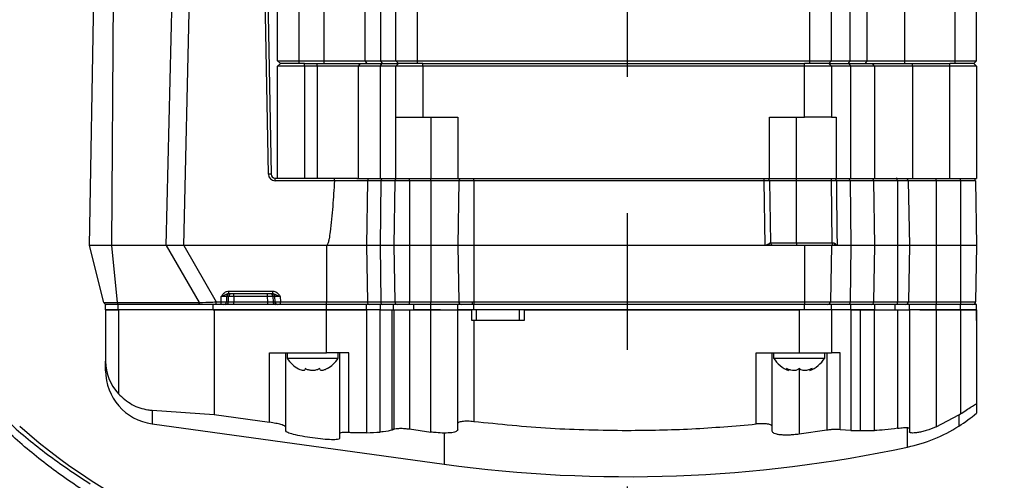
# Model space of a CAD drawing. Extents: x 0 to 8410, y 0 to 5940.
# Tile 85 of 110: x 5578 to 5761, y 4627 to 4713. Entities that reach past the tile are written whole.
import ezdxf

# ---------------------------------------------------------------- set-up
doc = ezdxf.new("R2010")
doc.units = 0
doc.header["$LTSCALE"] = 10
doc.linetypes.add('CENTERX2', pattern=[20.32, 12.7, -2.54, 2.54, -2.54])
doc.layers.get('0').update_dxf_attribs({"linetype": 'CONTINUOUS'})
doc.styles.add('SLDTEXTSTYLE0', font='TXT', dxfattribs={"width": 0.605})
doc.dimstyles.new('SLDDIMSTYLE12', dxfattribs={"dimtxt": 50, "dimasz": 50, "dimexe": 0, "dimexo": 0.0625, "dimgap": 12.5, "dimtad": 1, "dimdec": 1, "dimrnd": 1e-09, "dimzin": 12, "dimtxsty": 'SLDTEXTSTYLE0', "dimsah": 1, "dimcen": 0.09, "dimazin": 3, "dimtfac": 1, "dimtofl": 0, "dimtmove": 0, "dimatfit": 3, "dimtolj": 1, "dimtzin": 12})

# ---------------------------------------------------------------- blocks, each defined once
blk = doc.blocks.new('_D_19')
at = {"color": 7, "linetype": 'CONTINUOUS'}
for p, q in [((5691.08, 5255.51), (5691.08, 5337.99)), ((6019.08, 4720.87), (6019.08, 5337.99)), ((6019.08, 5322.99), (5691.08, 5322.99))]:
    blk.add_line(p, q, dxfattribs=at)
for points in [[(5691.08, 5322.99), (5741.08, 5315.49), (5741.08, 5330.49)], [(6019.08, 5322.99), (5969.08, 5330.49), (5969.08, 5315.49)]]:
    blk.add_solid(points, dxfattribs=at)
at = {"color": 7, "linetype": 'CONTINUOUS', "insert": (5797.79, 5387.45), "char_height": 50, "attachment_point": 1, "style": 'SLDTEXTSTYLE0'}
blk.add_mtext('328', dxfattribs=at)
blk = doc.blocks.new('_D_20')
at = {"color": 7, "linetype": 'CONTINUOUS'}
for p, q in [((5434.08, 4679.45), (5434.08, 5337.99)), ((5691.08, 5255.51), (5691.08, 5337.99)), ((5434.08, 5322.99), (5691.08, 5322.99))]:
    blk.add_line(p, q, dxfattribs=at)
for points in [[(5434.08, 5322.99), (5484.08, 5315.49), (5484.08, 5330.49)], [(5691.08, 5322.99), (5641.08, 5330.49), (5641.08, 5315.49)]]:
    blk.add_solid(points, dxfattribs=at)
at = {"color": 7, "linetype": 'CONTINUOUS', "insert": (5505.29, 5387.45), "char_height": 50, "attachment_point": 1, "style": 'SLDTEXTSTYLE0'}
blk.add_mtext('257', dxfattribs=at)

msp = doc.modelspace()

# ---------------------------------------------------------------- linework, layer by layer
at = {"color": 7, "linetype": 'CENTERX2'}
msp.add_line((5691.080933, 5235.505024), (5691.080933, 4186.587452), dxfattribs=at)
at = {"color": 7, "linetype": 'CONTINUOUS'}
for p, q in [((5626.080935, 4705.052915), (5626.080935, 4856.452885)), ((5648.080931, 4705.052915), (5648.080931, 4856.452885)), ((5729.080931, 4705.052915), (5729.080931, 4856.452885)), ((5756.08093, 4705.052915), (5756.08093, 4856.452885)), ((5591.080931, 4670.752945), (5591.976528, 4722.061696)), ((5624.185336, 4722.061696), (5624.849883, 4683.989825)), ((5626.080935, 4705.052915), (5630.080932, 4705.052915)), ((5626.580936, 4704.552951), (5626.080935, 4705.052915)), ((5630.080932, 4705.052915), (5634.760422, 4705.052915)), ((5634.760422, 4705.052915), (5642.371302, 4705.052915)), ((5642.371302, 4705.052915), (5645.243094, 4705.052915)), ((5645.243094, 4705.052915), (5648.080931, 4705.052915)), ((5648.080931, 4705.052915), (5652.080932, 4705.052915)), ((5648.580932, 4704.552951), (5648.080931, 4705.052915)), ((5652.080932, 4705.052915), (5725.080934, 4705.052915)), ((5725.080934, 4705.052915), (5729.080931, 4705.052915)), ((5728.580934, 4704.552951), (5729.080931, 4705.052915)), ((5729.080931, 4705.052915), (5732.594446, 4705.052915)), ((5732.594446, 4705.052915), (5735.745152, 4705.052915)), ((5735.745152, 4705.052915), (5742.723939, 4705.052915)), ((5742.723939, 4705.052915), (5752.080933, 4705.052915)), ((5752.080933, 4705.052915), (5756.08093, 4705.052915)), ((5755.580929, 4704.552951), (5756.08093, 4705.052915)), ((5626.080935, 4704.052868), (5626.580936, 4704.552951)), ((5626.080935, 4683.252873), (5626.080935, 4704.052868)), ((5631.080934, 4704.052868), (5626.080935, 4704.052868)), ((5630.080932, 4704.552951), (5626.580936, 4704.552951)), ((5631.080934, 4704.552951), (5630.080932, 4704.552951)), ((5631.080934, 4704.552951), (5633.452815, 4704.552951)), ((5633.452815, 4704.052868), (5631.080934, 4704.052868)), ((5633.452815, 4704.552951), (5641.520751, 4704.552951)), ((5641.136565, 4704.052868), (5633.452815, 4704.052868)), ((5645.1476, 4704.052868), (5641.136565, 4704.052868)), ((5641.520751, 4704.552951), (5645.500933, 4704.552951)), ((5648.080931, 4704.052868), (5645.1476, 4704.052868)), ((5645.500933, 4704.552951), (5648.580932, 4704.552951)), ((5648.080931, 4704.052868), (5648.580932, 4704.552951)), ((5648.080931, 4694.55296), (5648.080931, 4704.052868)), ((5653.080934, 4704.052868), (5648.080931, 4704.052868)), ((5652.080932, 4704.552951), (5648.580932, 4704.552951)), ((5653.080934, 4704.552951), (5652.080932, 4704.552951)), ((5653.080934, 4704.552951), (5724.080932, 4704.552951)), ((5724.080932, 4704.052868), (5653.080934, 4704.052868)), ((5725.080934, 4704.552951), (5724.080932, 4704.552951)), ((5729.080931, 4704.052868), (5724.080932, 4704.052868)), ((5728.580934, 4704.552951), (5725.080934, 4704.552951)), ((5729.080931, 4704.052868), (5728.580934, 4704.552951)), ((5728.580934, 4704.552951), (5732.360934, 4704.552951)), ((5729.080931, 4704.052868), (5729.080931, 4694.55296)), ((5732.680933, 4704.052868), (5729.080931, 4704.052868)), ((5732.360934, 4704.552951), (5736.717691, 4704.552951)), ((5737.071463, 4704.052868), (5732.680933, 4704.052868)), ((5736.717691, 4704.552951), (5744.146929, 4704.552951)), ((5744.146929, 4704.052868), (5737.071463, 4704.052868)), ((5744.146929, 4704.552951), (5751.080931, 4704.552951)), ((5751.080931, 4704.052868), (5744.146929, 4704.052868)), ((5752.080933, 4704.552951), (5751.080931, 4704.552951)), ((5756.08093, 4704.052868), (5751.080931, 4704.052868)), ((5755.580929, 4704.552951), (5752.080933, 4704.552951)), ((5756.08093, 4704.052868), (5755.580929, 4704.552951)), ((5756.08093, 4704.052868), (5756.08093, 4683.152976)), ((5648.064901, 4683.152976), (5648.064901, 4694.55296)), ((5653.080934, 4694.55296), (5659.580932, 4694.55296)), ((5659.580932, 4694.55296), (5659.580932, 4683.152976)), ((5717.580932, 4694.55296), (5724.080932, 4694.55296)), ((5717.580932, 4683.152976), (5717.580932, 4694.55296)), ((5729.97277, 4694.55296), (5729.97277, 4683.152976)), ((5625.599769, 4683.252873), (5636.673768, 4683.252873)), ((5636.673768, 4683.252873), (5640.851342, 4683.252873)), ((5640.82252, 4683.152976), (5641.136565, 4683.152976)), ((5641.136565, 4683.152976), (5645.1476, 4683.152976)), ((5648.064901, 4683.152976), (5654.580933, 4683.152976)), ((5659.580932, 4683.152976), (5717.580932, 4683.152976)), ((5722.580933, 4683.152976), (5729.97277, 4683.152976)), ((5732.680933, 4683.152976), (5737.071463, 4683.152976)), ((5744.146929, 4683.152976), (5751.080931, 4683.152976)), ((5636.638296, 4682.761612), (5636.638158, 4682.75732)), ((5659.790547, 4682.761612), (5659.580932, 4670.752945)), ((5717.571319, 4682.761612), (5717.772358, 4671.244206)), ((5743.37132, 4682.761612), (5743.580931, 4670.752945)), ((5755.871323, 4682.761612), (5756.08093, 4670.752945)), ((5595.233773, 4670.752945), (5591.080931, 4670.752945)), ((5593.729039, 4660.131993), (5591.080931, 4670.752945)), ((5605.366041, 4670.752945), (5595.233773, 4670.752945)), ((5608.619933, 4670.752945), (5605.366041, 4670.752945)), ((5635.179234, 4670.752945), (5608.619933, 4670.752945)), ((5642.632795, 4670.752945), (5635.179234, 4670.752945)), ((5645.147563, 4670.752945), (5642.632795, 4670.752945)), ((5647.697319, 4670.752945), (5645.147563, 4670.752945)), ((5650.582248, 4670.752945), (5647.697319, 4670.752945)), ((5654.580933, 4670.752945), (5650.582248, 4670.752945)), ((5659.580932, 4670.752945), (5654.580933, 4670.752945)), ((5662.580933, 4670.752945), (5659.580932, 4670.752945)), ((5659.580932, 4670.752945), (5659.764362, 4660.244169)), ((5716.781085, 4670.752945), (5662.580933, 4670.752945)), ((5717.613955, 4670.752945), (5716.781085, 4670.752945)), ((5724.080932, 4670.752945), (5717.613955, 4670.752945)), ((5729.080931, 4670.752945), (5724.080932, 4670.752945)), ((5729.080931, 4670.752945), (5728.897502, 4660.244169)), ((5729.752728, 4670.752945), (5729.080931, 4670.752945)), ((5730.140613, 4670.752945), (5729.752728, 4670.752945)), ((5732.680933, 4670.752945), (5730.140613, 4670.752945)), ((5737.071389, 4670.752945), (5732.680933, 4670.752945)), ((5741.403834, 4670.752945), (5737.071389, 4670.752945)), ((5743.580931, 4670.752945), (5741.403834, 4670.752945)), ((5743.580931, 4670.752945), (5743.397501, 4660.244169)), ((5748.580934, 4670.752945), (5743.580931, 4670.752945)), ((5753.080932, 4670.752945), (5748.580934, 4670.752945)), ((5756.08093, 4670.752945), (5753.080932, 4670.752945)), ((5756.08093, 4670.752945), (5755.897504, 4660.244169)), ((5625.161437, 4661.752882), (5617.000428, 4661.752882)), ((5594.080922, 4658.75298), (5594.080922, 4659.752908)), ((5594.080945, 4659.752908), (5594.080922, 4659.752908)), ((5596.439493, 4659.752908), (5594.080945, 4659.752908)), ((5614.080955, 4659.752908), (5596.439493, 4659.752908)), ((5614.080955, 4658.75298), (5614.080955, 4659.752908)), ((5635.179252, 4659.752908), (5614.080955, 4659.752908)), ((5642.632813, 4659.752908), (5635.179252, 4659.752908)), ((5645.234724, 4659.752908), (5642.632813, 4659.752908)), ((5647.609671, 4659.752908), (5645.234724, 4659.752908)), ((5651.380957, 4659.752908), (5647.609671, 4659.752908)), ((5654.580959, 4659.752908), (5651.380957, 4659.752908)), ((5659.580962, 4659.752908), (5654.580959, 4659.752908)), ((5659.580962, 4658.75298), (5659.580962, 4659.752908)), ((5662.580964, 4659.752908), (5659.580962, 4659.752908)), ((5724.080966, 4659.752908), (5662.580964, 4659.752908)), ((5729.080961, 4659.752908), (5724.080966, 4659.752908)), ((5729.080961, 4658.75298), (5729.080961, 4659.752908)), ((5732.680955, 4659.752908), (5729.080961, 4659.752908)), ((5737.158314, 4659.752908), (5732.680955, 4659.752908)), ((5740.914148, 4659.752908), (5737.158314, 4659.752908)), ((5743.580953, 4659.752908), (5740.914148, 4659.752908)), ((5743.58095, 4658.75298), (5743.58095, 4659.752908)), ((5748.580949, 4659.752908), (5743.58095, 4659.752908)), ((5743.580953, 4658.75298), (5743.580953, 4659.752908)), ((5753.080947, 4659.752908), (5748.580949, 4659.752908)), ((5756.080945, 4659.752908), (5753.080947, 4659.752908)), ((5756.080945, 4658.75298), (5756.080945, 4659.752908)), ((5594.080945, 4658.75298), (5594.080922, 4658.75298)), ((5594.08093, 4658.75298), (5594.08093, 4649.208846)), ((5594.08093, 4658.75298), (5596.453984, 4658.75298)), ((5596.439493, 4658.75298), (5594.080945, 4658.75298)), ((5614.080955, 4658.75298), (5596.439493, 4658.75298)), ((5614.080955, 4658.75298), (5614.295264, 4658.75298)), ((5635.179252, 4658.75298), (5614.080955, 4658.75298)), ((5614.295264, 4658.75298), (5614.295264, 4639.300408)), ((5614.295264, 4658.75298), (5635.179234, 4658.75298)), ((5635.179234, 4658.75298), (5642.632795, 4658.75298)), ((5642.632813, 4658.75298), (5635.179252, 4658.75298)), ((5642.632795, 4658.75298), (5642.632795, 4635.917368)), ((5642.632795, 4658.75298), (5642.632813, 4658.75298)), ((5645.234724, 4658.75298), (5642.632813, 4658.75298)), ((5645.147563, 4636.056008), (5645.147563, 4658.75298)), ((5645.147563, 4658.75298), (5647.397437, 4658.75298)), ((5647.397437, 4658.75298), (5647.697282, 4658.75298)), ((5647.697282, 4658.75298), (5650.582214, 4658.75298)), ((5650.582214, 4658.75298), (5654.580915, 4658.75298)), ((5654.580959, 4658.75298), (5651.380957, 4658.75298)), ((5654.580915, 4658.75298), (5659.580913, 4658.75298)), ((5656.37719, 4658.75298), (5654.580959, 4658.75298)), ((5659.580913, 4637.620153), (5659.580913, 4658.75298)), ((5659.580913, 4658.75298), (5662.226713, 4658.75298)), ((5662.580964, 4658.75298), (5659.580962, 4658.75298)), ((5662.226713, 4656.752887), (5662.226713, 4658.75298)), ((5662.226713, 4658.75298), (5662.226723, 4658.75298)), ((5724.080966, 4658.75298), (5662.580964, 4658.75298)), ((5663.080932, 4656.752887), (5663.080932, 4658.75298)), ((5671.080933, 4656.752887), (5671.080933, 4658.75298)), ((5671.941158, 4658.75298), (5671.94117, 4658.75298)), ((5671.94117, 4658.75298), (5671.94117, 4656.752887)), ((5671.94117, 4658.75298), (5723.080934, 4658.75298)), ((5729.080961, 4658.75298), (5724.080966, 4658.75298)), ((5729.080931, 4658.75298), (5729.080931, 4650.752964)), ((5732.680955, 4658.75298), (5729.080961, 4658.75298)), ((5732.680933, 4658.75298), (5734.414266, 4658.75298)), ((5737.158314, 4658.75298), (5732.680955, 4658.75298)), ((5734.414266, 4658.75298), (5734.414266, 4636.350694)), ((5734.414266, 4658.75298), (5737.071351, 4658.75298)), ((5737.071351, 4636.350694), (5737.071351, 4658.75298)), ((5737.071351, 4658.75298), (5741.403812, 4658.75298)), ((5741.403812, 4658.75298), (5743.580912, 4658.75298)), ((5743.580912, 4658.75298), (5743.580912, 4636.707726)), ((5748.580949, 4658.75298), (5743.58095, 4658.75298)), ((5745.526017, 4658.75298), (5748.580915, 4658.75298)), ((5748.580915, 4658.75298), (5753.080932, 4658.75298)), ((5753.080947, 4658.75298), (5748.580949, 4658.75298)), ((5753.080932, 4658.75298), (5756.059949, 4658.75298)), ((5756.080945, 4658.75298), (5753.080947, 4658.75298)), ((5756.059949, 4656.752887), (5756.059949, 4658.75298)), ((5756.08093, 4658.75298), (5756.08093, 4656.752887)), ((5662.580914, 4656.752887), (5662.226713, 4656.752887)), ((5671.94117, 4656.752887), (5662.580914, 4656.752887)), ((5756.08093, 4656.752887), (5756.059949, 4656.752887)), ((5756.08093, 4656.752887), (5756.08093, 4641.254129)), ((5624.580895, 4650.752964), (5635.179234, 4650.752964)), ((5627.580893, 4636.964979), (5627.580893, 4650.752964)), ((5627.830898, 4650.752964), (5627.830898, 4649.752917)), ((5639.3267, 4650.752964), (5635.179234, 4650.752964)), ((5637.330894, 4649.752917), (5637.330894, 4650.752964)), ((5637.580895, 4650.752964), (5637.580895, 4635.754051)), ((5715.080896, 4650.752964), (5723.080934, 4650.752964)), ((5718.080896, 4637.072625), (5718.080896, 4650.752964)), ((5718.330895, 4650.752964), (5718.330895, 4649.752917)), ((5727.830895, 4649.752917), (5727.830895, 4650.752964)), ((5627.830898, 4649.752917), (5632.580896, 4649.752917)), ((5632.580896, 4649.752917), (5637.330894, 4649.752917)), ((5718.330895, 4649.752917), (5727.830895, 4649.752917)), ((5721.112943, 4647.486868), (5721.112943, 4647.700491)), ((5725.048849, 4647.679749), (5725.048849, 4647.486868)), ((5602.716458, 4640.104475), (5614.295264, 4639.300408)), ((5614.295264, 4639.300408), (5624.580895, 4637.864056)), ((5748.580915, 4636.993589), (5752.807514, 4639.234843)), ((5752.807514, 4639.234843), (5753.080932, 4639.410319)), ((5602.716458, 4637.563529), (5657.080938, 4630.075636)), ((5659.580913, 4636.503043), (5659.580913, 4637.620153)), ((5627.580893, 4636.249723), (5627.580893, 4636.964979)), ((5637.580895, 4635.754051), (5637.580895, 4634.860339)), ((5647.697282, 4636.561933), (5647.397437, 4636.420074)), ((5650.582214, 4636.619749), (5654.580915, 4636.056128)), ((5718.080896, 4636.197987), (5718.080896, 4637.072625)), ((5728.209377, 4636.383357), (5723.080897, 4635.650101)), ((5732.680933, 4636.350694), (5730.718226, 4636.485877)), ((5732.680933, 4636.350694), (5734.414266, 4636.350694)), ((5734.414266, 4636.350694), (5737.071351, 4636.350694)), ((5743.580912, 4636.707726), (5743.580912, 4636.069956))]:
    msp.add_line(p, q, dxfattribs=at)
at = {"color": 8, "linetype": 'CONTINUOUS'}
for p, q in [((5630.080932, 4705.052915), (5630.080932, 4856.452885)), ((5634.760422, 4705.052915), (5634.760422, 4856.452885)), ((5642.371302, 4705.052915), (5642.371302, 4856.452885)), ((5645.243094, 4705.052915), (5645.243094, 4856.452885)), ((5652.080932, 4705.052915), (5652.080932, 4856.452885)), ((5725.080934, 4705.052915), (5725.080934, 4856.452885)), ((5732.594446, 4705.052915), (5732.594446, 4856.452885)), ((5735.745152, 4705.052915), (5735.745152, 4856.452885)), ((5742.723939, 4705.052915), (5742.723939, 4856.452885)), ((5752.080933, 4705.052915), (5752.080933, 4856.452885)), ((5595.233773, 4670.752945), (5595.598047, 4722.061696)), ((5605.366041, 4670.752945), (5606.562254, 4722.061696)), ((5608.619933, 4670.752945), (5609.816049, 4722.057285)), ((5624.349957, 4683.985415), (5623.685409, 4722.057285)), ((5630.080932, 4704.552951), (5630.080932, 4705.052915)), ((5634.760422, 4704.552951), (5634.760422, 4705.052915)), ((5642.751844, 4704.552951), (5642.371302, 4705.052915)), ((5645.601203, 4704.552951), (5645.243094, 4705.052915)), ((5652.080932, 4704.552951), (5652.080932, 4705.052915)), ((5725.080934, 4704.552951), (5725.080934, 4705.052915)), ((5732.270123, 4704.552951), (5732.594446, 4705.052915)), ((5735.396215, 4704.552951), (5735.745152, 4705.052915)), ((5742.723939, 4704.552951), (5742.723939, 4705.052915)), ((5752.080933, 4704.552951), (5752.080933, 4705.052915)), ((5631.080934, 4704.052868), (5631.080934, 4704.552951)), ((5631.080934, 4704.052868), (5631.080934, 4683.252873)), ((5633.452815, 4704.052868), (5633.452815, 4704.552951)), ((5633.452815, 4704.052868), (5633.452815, 4683.252873)), ((5641.136565, 4704.052868), (5641.520751, 4704.552951)), ((5641.136565, 4683.152976), (5641.136565, 4704.052868)), ((5645.1476, 4704.052868), (5645.500933, 4704.552951)), ((5645.1476, 4704.052868), (5645.1476, 4683.152976)), ((5653.080934, 4704.052868), (5653.080934, 4704.552951)), ((5653.080934, 4704.052868), (5653.080934, 4694.55296)), ((5724.080932, 4704.052868), (5724.080932, 4704.552951)), ((5724.080932, 4694.55296), (5724.080932, 4704.052868)), ((5732.680933, 4704.052868), (5732.360934, 4704.552951)), ((5732.680933, 4683.152976), (5732.680933, 4704.052868)), ((5737.071463, 4704.052868), (5736.717691, 4704.552951)), ((5737.071463, 4704.052868), (5737.071463, 4683.152976)), ((5744.146929, 4704.052868), (5744.146929, 4704.552951)), ((5744.146929, 4704.052868), (5744.146929, 4683.152976)), ((5751.080931, 4704.052868), (5751.080931, 4704.552951)), ((5751.080931, 4683.152976), (5751.080931, 4704.052868)), ((5654.580933, 4694.55296), (5654.580933, 4683.152976)), ((5722.580933, 4683.152976), (5722.580933, 4694.55296)), ((5625.599769, 4682.75732), (5625.599769, 4683.252873)), ((5650.582248, 4682.761612), (5650.582248, 4683.152976)), ((5654.580933, 4682.761612), (5654.580933, 4683.152976)), ((5662.580933, 4682.761612), (5662.580933, 4683.152976)), ((5716.571472, 4682.761612), (5716.571472, 4683.152976)), ((5722.580933, 4682.761612), (5722.580933, 4683.152976)), ((5729.118136, 4682.761612), (5729.118136, 4683.152976)), ((5748.580934, 4682.761612), (5748.580934, 4683.152976)), ((5753.080932, 4682.761612), (5753.080932, 4683.252873)), ((5636.638158, 4682.75732), (5625.599769, 4682.75732)), ((5642.78903, 4682.761612), (5636.638296, 4682.761612)), ((5642.78903, 4682.761612), (5642.632795, 4670.752945)), ((5645.295688, 4682.761612), (5642.78903, 4682.761612)), ((5645.295688, 4682.761612), (5645.147563, 4670.752945)), ((5647.898891, 4682.761612), (5645.295688, 4682.761612)), ((5647.898891, 4682.761612), (5647.697319, 4670.752945)), ((5650.582248, 4682.761612), (5647.898891, 4682.761612)), ((5650.582248, 4682.761612), (5650.582248, 4670.752945)), ((5654.580933, 4682.761612), (5650.582248, 4682.761612)), ((5654.580933, 4682.761612), (5654.580933, 4670.752945)), ((5659.790547, 4682.761612), (5654.580933, 4682.761612)), ((5662.580933, 4682.761612), (5659.790547, 4682.761612)), ((5662.580933, 4682.761612), (5662.580933, 4670.752945)), ((5716.571472, 4682.761612), (5662.580933, 4682.761612)), ((5716.781085, 4670.752945), (5716.571472, 4682.761612)), ((5722.580933, 4682.761612), (5717.571319, 4682.761612)), ((5722.580933, 4671.244206), (5722.580933, 4682.761612)), ((5729.118136, 4682.761612), (5722.580933, 4682.761612)), ((5729.241424, 4671.244206), (5729.118136, 4682.761612)), ((5732.546781, 4682.761612), (5730.006785, 4682.761612)), ((5732.546781, 4682.761612), (5732.680933, 4670.752945)), ((5736.923077, 4682.761612), (5732.546781, 4682.761612)), ((5736.923077, 4682.761612), (5737.071389, 4670.752945)), ((5741.346338, 4682.761612), (5736.923077, 4682.761612)), ((5741.346338, 4682.761612), (5741.403834, 4670.752945)), ((5743.37132, 4682.761612), (5741.346338, 4682.761612)), ((5748.580934, 4682.761612), (5743.37132, 4682.761612)), ((5748.580934, 4682.761612), (5748.580934, 4670.752945)), ((5753.080932, 4682.761612), (5748.580934, 4682.761612)), ((5753.080932, 4682.761612), (5753.080932, 4670.752945)), ((5755.871323, 4682.761612), (5753.080932, 4682.761612)), ((5596.310859, 4660.131993), (5595.233773, 4670.752945)), ((5605.366041, 4670.752945), (5611.460258, 4660.131993)), ((5608.619933, 4670.752945), (5614.649755, 4660.244169)), ((5635.179234, 4670.752945), (5635.179234, 4660.244169)), ((5642.632795, 4670.752945), (5642.769513, 4660.244169)), ((5645.147563, 4670.752945), (5645.277185, 4660.244169)), ((5647.697319, 4670.752945), (5647.873712, 4660.244169)), ((5650.582248, 4670.752945), (5650.582248, 4660.244169)), ((5654.580933, 4670.752945), (5654.580933, 4660.244169)), ((5662.580933, 4670.752945), (5662.580933, 4660.244169)), ((5717.772358, 4671.244206), (5722.580933, 4671.244206)), ((5722.580933, 4671.244206), (5722.580933, 4670.752945)), ((5722.580933, 4671.244206), (5729.241424, 4671.244206)), ((5724.080932, 4670.752945), (5724.080932, 4660.244169)), ((5732.680933, 4670.752945), (5732.563538, 4660.244169)), ((5737.071389, 4670.752945), (5736.941603, 4660.244169)), ((5741.403834, 4670.752945), (5741.35352, 4660.244169)), ((5748.580934, 4670.752945), (5748.580934, 4660.244169)), ((5753.080932, 4670.752945), (5753.080932, 4660.244169)), ((5615.577703, 4660.244169), (5615.592604, 4661.261621)), ((5616.577265, 4661.261621), (5616.562364, 4660.244169)), ((5616.957341, 4661.261621), (5616.577265, 4661.261621)), ((5616.94244, 4660.244169), (5616.957341, 4661.261621)), ((5617.000428, 4662.244144), (5625.161437, 4662.244144)), ((5617.000428, 4661.752882), (5617.000428, 4662.244144)), ((5617.942003, 4661.261621), (5617.927102, 4660.244169)), ((5617.942003, 4661.261621), (5617.942003, 4661.752882)), ((5624.219862, 4661.261621), (5617.942003, 4661.261621)), ((5624.219862, 4661.261621), (5624.219862, 4661.752882)), ((5624.234763, 4660.244169), (5624.219862, 4661.261621)), ((5625.161437, 4661.752882), (5625.161437, 4662.244144)), ((5625.5846, 4661.261621), (5625.204523, 4661.261621)), ((5625.204523, 4661.261621), (5625.219424, 4660.244169)), ((5625.599501, 4660.244169), (5625.5846, 4661.261621)), ((5626.569261, 4661.261621), (5626.584162, 4660.244169)), ((5593.729039, 4660.131993), (5596.310859, 4660.131993)), ((5594.080945, 4658.75298), (5594.080945, 4659.752908)), ((5596.310859, 4660.131993), (5611.460258, 4660.131993)), ((5596.439493, 4658.75298), (5596.439493, 4659.752908)), ((5614.649755, 4659.752908), (5614.649755, 4660.244169)), ((5614.649755, 4660.244169), (5615.577703, 4660.244169)), ((5615.577703, 4659.752908), (5615.577703, 4660.244169)), ((5616.562364, 4660.244169), (5616.94244, 4660.244169)), ((5617.927102, 4659.752908), (5617.927102, 4660.244169)), ((5617.927102, 4660.244169), (5624.234763, 4660.244169)), ((5624.234763, 4659.752908), (5624.234763, 4660.244169)), ((5625.219424, 4660.244169), (5625.599501, 4660.244169)), ((5626.584162, 4660.244169), (5635.179234, 4660.244169)), ((5626.584162, 4659.752908), (5626.584162, 4660.244169)), ((5635.179234, 4660.244169), (5642.769513, 4660.244169)), ((5635.179234, 4659.752908), (5635.179234, 4660.244169)), ((5635.179252, 4658.75298), (5635.179252, 4659.752908)), ((5642.632813, 4658.75298), (5642.632813, 4659.752908)), ((5642.769513, 4660.244169), (5645.277185, 4660.244169)), ((5645.234724, 4658.75298), (5645.234724, 4659.752908)), ((5645.277185, 4660.244169), (5647.873712, 4660.244169)), ((5647.609671, 4658.75298), (5647.609671, 4659.752908)), ((5647.873712, 4660.244169), (5650.582248, 4660.244169)), ((5650.582248, 4660.244169), (5654.580933, 4660.244169)), ((5650.582248, 4659.752908), (5650.582248, 4660.244169)), ((5651.380957, 4658.75298), (5651.380957, 4659.752908)), ((5654.580933, 4660.244169), (5659.764362, 4660.244169)), ((5654.580933, 4659.752908), (5654.580933, 4660.244169)), ((5654.580959, 4658.75298), (5654.580959, 4659.752908)), ((5659.764362, 4660.244169), (5662.248372, 4660.244169)), ((5662.248372, 4660.244169), (5662.580933, 4660.244169)), ((5662.580933, 4660.244169), (5724.080932, 4660.244169)), ((5662.580933, 4660.244169), (5662.580933, 4659.752908)), ((5662.580964, 4658.75298), (5662.580964, 4659.752908)), ((5724.080932, 4660.244169), (5728.897502, 4660.244169)), ((5724.080932, 4660.244169), (5724.080932, 4659.752908)), ((5724.080966, 4658.75298), (5724.080966, 4659.752908)), ((5728.897502, 4660.244169), (5732.563538, 4660.244169)), ((5732.563538, 4660.244169), (5736.941603, 4660.244169)), ((5732.680955, 4658.75298), (5732.680955, 4659.752908)), ((5736.941603, 4660.244169), (5741.35352, 4660.244169)), ((5737.158314, 4658.75298), (5737.158314, 4659.752908)), ((5740.914148, 4658.75298), (5740.914148, 4659.752908)), ((5741.35352, 4660.244169), (5743.397501, 4660.244169)), ((5743.397501, 4660.244169), (5748.580934, 4660.244169)), ((5748.580934, 4660.244169), (5748.580934, 4659.752908)), ((5748.580934, 4660.244169), (5753.080932, 4660.244169)), ((5748.580949, 4658.75298), (5748.580949, 4659.752908)), ((5753.080932, 4660.244169), (5755.897504, 4660.244169)), ((5753.080932, 4660.244169), (5753.080932, 4659.752908)), ((5753.080947, 4658.75298), (5753.080947, 4659.752908)), ((5596.453984, 4658.75298), (5596.453984, 4643.182697)), ((5635.179234, 4650.752964), (5635.179234, 4658.75298)), ((5647.397437, 4636.420074), (5647.397437, 4658.75298)), ((5647.697282, 4658.75298), (5647.697282, 4636.561933)), ((5650.582214, 4658.75298), (5650.582214, 4636.619749)), ((5654.580915, 4636.056128), (5654.580915, 4658.75298)), ((5723.080934, 4658.75298), (5723.080934, 4650.752964)), ((5732.680933, 4658.75298), (5732.680933, 4636.350694)), ((5741.403812, 4658.75298), (5741.403812, 4636.743608)), ((5748.580915, 4658.75298), (5748.580915, 4636.993589)), ((5753.080932, 4658.75298), (5753.080932, 4639.410319)), ((5662.580914, 4656.752887), (5662.580914, 4638.039055)), ((5624.580895, 4637.864056), (5624.580895, 4650.752964)), ((5639.3267, 4635.955873), (5639.3267, 4650.752964)), ((5715.080896, 4637.546721), (5715.080896, 4650.752964)), ((5728.209377, 4650.752964), (5728.209377, 4636.383357)), ((5730.718189, 4636.485877), (5730.718189, 4650.752964)), ((5723.080897, 4647.772136), (5723.080897, 4635.650101)), ((5602.716458, 4640.104475), (5602.716458, 4637.563529)), ((5752.807514, 4639.234843), (5752.807514, 4637.16382)), ((5657.080938, 4635.850134), (5657.080938, 4630.075636)), ((5743.232341, 4633.252921), (5743.232341, 4636.870327))]:
    msp.add_line(p, q, dxfattribs=at)
at = {"color": 8, "linetype": 'CONTINUOUS', "flags": 128}
for points in [[(5741.346338, 4682.761612), (5741.343298, 4682.857933), (5741.335222, 4682.95032), (5741.322407, 4683.035197), (5741.305337, 4683.109584), (5741.284658, 4683.1705), (5741.261141, 4683.21568), (5741.235671, 4683.243575), (5741.20921, 4683.252873)], [(5730.006785, 4682.761612), (5730.023501, 4681.253376), (5730.112587, 4673.25491), (5730.140613, 4670.752945)], [(5596.508187, 4659.752908), (5596.474615, 4659.759822), (5596.441974, 4659.780207), (5596.411144, 4659.813466), (5596.38298, 4659.858885), (5596.358244, 4659.915152), (5596.337629, 4659.980598), (5596.321684, 4660.053554), (5596.310859, 4660.131993)], [(5611.657587, 4659.752908), (5611.624022, 4659.759822), (5611.591374, 4659.780207), (5611.560551, 4659.813466), (5611.53238, 4659.858885), (5611.507652, 4659.915152), (5611.487028, 4659.980598), (5611.471084, 4660.053554), (5611.460258, 4660.131993)], [(5732.563538, 4660.244169), (5732.556448, 4660.147848), (5732.537598, 4660.05558), (5732.507699, 4659.970584), (5732.467876, 4659.896317), (5732.419622, 4659.835401), (5732.364752, 4659.790101), (5732.30533, 4659.762325), (5732.243587, 4659.752908)], [(5741.35352, 4660.244169), (5741.35048, 4660.147848), (5741.342404, 4660.05558), (5741.329589, 4659.970584), (5741.31252, 4659.896317), (5741.291841, 4659.835401), (5741.268323, 4659.790101), (5741.242853, 4659.762325), (5741.216389, 4659.752908)]]:
    msp.add_lwpolyline(points, dxfattribs=at)
at = {"color": 8, "linetype": 'CONTINUOUS'}
for centre, radius, start, end in [((5624.720084, 4670.367862), 13.622582, 89.45406448, 91.55692589), ((5625.599767, 4684.007288), 1.25, 181, 270), ((5643.345949, 4682.772984), 0.557035, 135.93791338, 181.1697937), ((5645.86797, 4682.775509), 0.572451, 137.75520746, 181.39102481), ((5648.404595, 4682.756092), 0.505734, 128.30085578, 179.37465471), ((5729.487678, 4682.761944), 0.519108, 359.96335988, 48.87506699), ((5731.94154, 4682.779528), 0.605507, 358.30449777, 38.97343474), ((5736.351136, 4682.775442), 0.572109, 358.61484643, 42.28498157), ((5617.073215, 4661.256923), 0.495972, 90.41856682, 179.45730648), ((5617.453291, 4661.256923), 0.495972, 90.41769552, 179.45731071), ((5624.708573, 4661.256923), 0.495972, 0.54268929, 89.58230448), ((5625.088657, 4661.25693), 0.495965, 0.54184171, 89.58228499), ((5616.066292, 4660.248989), 0.496095, 270.43164125, 359.44336498), ((5616.446376, 4660.248981), 0.496088, 270.43166068, 359.44421262), ((5625.715489, 4660.248981), 0.496088, 180.55578738, 269.56833932), ((5626.095573, 4660.248989), 0.496095, 180.55663502, 269.56835875), ((5643.21493, 4660.19507), 0.448115, 173.70960449, 260.6510783), ((5645.71695, 4660.187759), 0.443368, 172.69040866, 258.75161727), ((5648.364015, 4660.243119), 0.490304, 179.87723538, 268.88344876), ((5663.326907, 4660.124583), 1.085144, 173.6729799, 200.0300075), ((5736.50172, 4660.187922), 0.443465, 281.20359233, 7.28682475)]:
    msp.add_arc(centre, radius, start, end, dxfattribs=at)
at = {"color": 7, "linetype": 'CONTINUOUS'}
for centre, radius, start, end in [((5625.599767, 4684.002925), 0.75, 181, 270), ((5660.29047, 4682.752925), 0.5, 126.86989765, 179), ((5717.071396, 4682.752925), 0.5, 1, 53.13010235), ((5742.871396, 4682.752925), 0.5, 1, 53.63320808), ((5755.371396, 4682.752925), 0.5, 1, 54.58181657), ((5594.214183, 4660.252925), 0.5, 194, 270), ((5660.264287, 4660.252925), 0.5, 181, 270), ((5728.397578, 4660.252925), 0.5, 270, 359), ((5742.897578, 4660.252925), 0.5, 270, 359), ((5755.397578, 4660.252925), 0.5, 270, 359), ((5603.004846, 4649.2427), 8.92398, 180.21735945, 222.77097689), ((5632.84573, 4653.047077), 6, 213.30017696, 241.04858119), ((5632.316062, 4653.047077), 6, 299.79906587, 326.69982304), ((5723.34573, 4653.047077), 6, 213.30017696, 248.0654022), ((5722.816062, 4653.047077), 6, 291.98758393, 326.69982304), ((5604.080914, 4647.469992), 10, 180, 262.15776276), ((5736.846159, 4662.565323), 30, 302.1437435, 309.87816923), ((5651.080933, 4719.452925), 110, 228.43468752, 268), ((5737.16358, 4661.788176), 29.173454, 282.00654483, 302.42795443), ((5691.080937, 4877.752886), 250, 262.18355099, 282.04065045)]:
    msp.add_arc(centre, radius, start, end, dxfattribs=at)
at = {"color": 8, "linetype": 'CONTINUOUS'}
for centre, major_axis, ratio, start_param, end_param in [((5716.57132, 4682.752925), (1, 0.008726), 0.00872421, 0.0000761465, 1.5705678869), ((5615.592223, 4661.252925), (1.000215, 0.007324), 0.0087210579, 0.1743413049, 1.5703491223), ((5617.94213, 4661.252925), (1, -0.007322), 0.0087247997, 1.5709880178, 2.9669958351), ((5624.219735, 4661.252925), (1, 0.007322), 0.0087247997, 0.1745968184, 1.5706046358), ((5626.569642, 4661.252925), (1.000215, -0.007324), 0.0087210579, 1.5712435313, 2.9672513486), ((5615.577576, 4660.252925), (1, -0.007322), 0.0087247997, 4.7125806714, 6.1085884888), ((5617.927483, 4660.252925), (1.000215, 0.007324), 0.0087210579, 3.3159339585, 4.7119417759), ((5624.234382, 4660.252925), (1.000215, -0.007324), 0.0087210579, 4.7128361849, 6.1088440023), ((5626.584289, 4660.252925), (1, 0.007322), 0.0087247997, 3.3161894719, 4.7121972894)]:
    msp.add_ellipse(centre, major_axis=major_axis, ratio=ratio, start_param=start_param, end_param=end_param, dxfattribs=at)
at = {"color": 7, "linetype": 'CONTINUOUS'}
msp.add_ellipse((5631.746527, 4877.752925), major_axis=(0, 242.104334), ratio=0.954556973, start_param=3.1887159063, end_param=3.1996126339, dxfattribs=at)
for points, knots in [([(5648.080931, 4694.55296), (5648.156102, 4694.55296), (5648.30645, 4694.55296), (5649.462618, 4694.55296), (5651.115376, 4694.55296), (5652.425749, 4694.55296), (5653.080934, 4694.55296)], [0, 0, 0, 0, 0.2499884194, 0.4999990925, 0.7500002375, 1, 1, 1, 1]), ([(5729.080931, 4694.55296), (5729.005762, 4694.55296), (5728.855417, 4694.55296), (5727.699248, 4694.55296), (5726.04649, 4694.55296), (5724.736117, 4694.55296), (5724.080932, 4694.55296)], [0, 0, 0, 0, 0.2499883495, 0.499999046, 0.7500002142, 1, 1, 1, 1]), ([(5729.080931, 4694.55296), (5729.119359, 4694.55296), (5729.196211, 4694.55296), (5729.713922, 4694.55296), (5729.97277, 4694.55296)], [0, 0, 0, 0, 0.5000145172, 1, 1, 1, 1]), ([(5636.638296, 4682.761612), (5636.638761, 4682.817647), (5636.63969, 4682.929657), (5636.646034, 4683.077603), (5636.655183, 4683.189129), (5636.664756, 4683.242171), (5636.671084, 4683.252653), (5636.67349, 4683.252851), (5636.673768, 4683.252873)], [0, 0, 0, 0, 0.2164768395, 0.4327200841, 0.6493441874, 0.866535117, 0.9845689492, 1, 1, 1, 1]), ([(5645.1476, 4683.152976), (5645.933899, 4683.152976), (5647.50653, 4683.152976), (5647.878775, 4683.152976), (5648.064901, 4683.152976)], [0, 0, 0, 0, 0.4999890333, 1, 1, 1, 1]), ([(5654.580933, 4683.152976), (5655.236118, 4683.152976), (5656.546491, 4683.152976), (5658.199249, 4683.152976), (5659.355418, 4683.152976), (5659.505763, 4683.152976), (5659.580932, 4683.152976)], [0, 0, 0, 0, 0.2499997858, 0.500000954, 0.7500116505, 1, 1, 1, 1]), ([(5717.580932, 4683.152976), (5717.656101, 4683.152976), (5717.806446, 4683.152976), (5718.962618, 4683.152976), (5720.615375, 4683.152976), (5721.925748, 4683.152976), (5722.580933, 4683.152976)], [0, 0, 0, 0, 0.24998831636, 0.49999911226, 0.75000024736, 1, 1, 1, 1]), ([(5729.97277, 4683.152976), (5730.323526, 4683.152976), (5731.025022, 4683.152976), (5732.128972, 4683.152976), (5732.680933, 4683.152976)], [0, 0, 0, 0, 0.5000121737, 1, 1, 1, 1]), ([(5737.071463, 4683.152976), (5737.560714, 4683.152976), (5738.539209, 4683.152976), (5740.295724, 4683.152976), (5742.1811, 4683.152976), (5743.49165, 4683.152976), (5744.146929, 4683.152976)], [0, 0, 0, 0, 0.2500044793, 0.500006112, 0.7500012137, 1, 1, 1, 1]), ([(5751.080931, 4683.152976), (5751.736115, 4683.152976), (5753.046472, 4683.152976), (5754.69916, 4683.152976), (5755.855522, 4683.152976), (5756.005791, 4683.152976), (5756.08093, 4683.152976)], [0, 0, 0, 0, 0.2500030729, 0.5000015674, 0.7499844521, 1, 1, 1, 1]), ([(5636.638158, 4682.75732), (5636.542436, 4681.16745), (5636.351037, 4677.988456), (5636.006258, 4674.404816), (5635.697473, 4672.200764), (5635.517284, 4671.402753), (5635.415085, 4670.973125), (5635.261462, 4670.788461), (5635.222117, 4670.759928), (5635.192061, 4670.753257), (5635.180497, 4670.752976), (5635.179234, 4670.752945)], [0, 0, 0, 0, 0.392255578, 0.7843272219, 0.8884766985, 0.9381123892, 0.9880402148, 0.9925712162, 0.9971496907, 0.9996887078, 1, 1, 1, 1]), ([(5716.781085, 4670.752945), (5716.826921, 4670.762489), (5716.948666, 4670.787838), (5717.167728, 4670.910752), (5717.320755, 4670.999194), (5717.416112, 4671.054306)], [0, 0, 0, 0, 0.1853776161, 0.4923769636, 1, 1, 1, 1]), ([(5717.772358, 4671.244206), (5717.780822, 4671.179526), (5717.797744, 4671.050217), (5717.913877, 4670.888205), (5718.077879, 4670.774923), (5718.207486, 4670.76027), (5718.272281, 4670.752945)], [0, 0, 0, 0, 0.2500781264, 0.4999604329, 0.7500093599, 1, 1, 1, 1]), ([(5729.600006, 4671.170893), (5729.658055, 4671.142714), (5729.7167, 4671.114246), (5729.771321, 4671.067674), (5729.785675, 4671.056563), (5729.836965, 4671.013056), (5729.9386, 4670.922296), (5730.036517, 4670.826237), (5730.106756, 4670.764198), (5730.130655, 4670.756255), (5730.140613, 4670.752945)], [0, 0, 0, 0, 0.2455392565, 0.2480586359, 0.2668391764, 0.3179642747, 0.509215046, 0.8192653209, 0.9246905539, 1, 1, 1, 1]), ([(5729.709693, 4670.759978), (5729.724472, 4670.759042), (5729.75547, 4670.757077), (5729.782208, 4670.754364), (5729.796198, 4670.752945)], [0, 0, 0, 0, 0.4767354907, 1, 1, 1, 1]), ([(5614.255962, 4659.752908), (5614.187476, 4659.752908), (5613.295278, 4659.752908), (5612.44375, 4659.752908), (5611.657587, 4659.752908)], [0, 0, 0, 0, 0.0767611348, 1, 1, 1, 1]), ([(5723.080934, 4650.752964), (5723.867149, 4650.752964), (5725.439563, 4650.752964), (5727.422944, 4650.752964), (5728.810303, 4650.752964), (5728.990725, 4650.752964), (5729.080931, 4650.752964)], [0, 0, 0, 0, 0.2500021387, 0.4999992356, 0.75001299, 1, 1, 1, 1]), ([(5730.718226, 4650.752964), (5730.245052, 4650.752964), (5729.298755, 4650.752964), (5729.153537, 4650.752964), (5729.080931, 4650.752964)], [0, 0, 0, 0, 0.5000276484, 1, 1, 1, 1]), ([(5594.08093, 4647.450748), (5594.08093, 4647.524002), (5594.08093, 4647.670512), (5594.08093, 4648.696067), (5594.08093, 4649.208846)], [0, 0, 0, 0, 0.4999990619, 1, 1, 1, 1]), ([(5631.205895, 4647.859516), (5631.202214, 4647.755913), (5631.194795, 4647.547063), (5630.924656, 4647.448976), (5630.508759, 4647.529275), (5630.125329, 4647.69381), (5629.894608, 4647.823659), (5629.830894, 4647.859516)], [0, 0, 0, 0, 0.2469062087, 0.4977275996, 0.7104241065, 0.9200340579, 1, 1, 1, 1]), ([(5633.955897, 4647.859516), (5633.755751, 4647.755913), (5633.352282, 4647.547062), (5632.622866, 4647.448978), (5631.944223, 4647.529269), (5631.489402, 4647.693827), (5631.267249, 4647.823659), (5631.205895, 4647.859516)], [0, 0, 0, 0, 0.2469205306, 0.4977589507, 0.7104378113, 0.9200292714, 1, 1, 1, 1]), ([(5635.330894, 4647.859516), (5635.134439, 4647.755915), (5634.738478, 4647.547103), (5634.278992, 4647.448969), (5634.016352, 4647.529277), (5633.944966, 4647.693803), (5633.953532, 4647.823658), (5633.955897, 4647.859516)], [0, 0, 0, 0, 0.2469545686, 0.4977452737, 0.7104397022, 0.9200418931, 1, 1, 1, 1]), ([(5723.152847, 4647.859516), (5723.030066, 4647.755914), (5722.782567, 4647.547075), (5722.193735, 4647.448972), (5721.554993, 4647.529283), (5721.069383, 4647.693824), (5720.808238, 4647.823659), (5720.736117, 4647.859516)], [0, 0, 0, 0, 0.2469453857, 0.4977880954, 0.710435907, 0.9200301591, 1, 1, 1, 1]), ([(5720.736117, 4647.859516), (5720.838418, 4647.759276), (5721.044651, 4647.557194), (5721.149809, 4647.450124), (5721.106343, 4647.483011), (5721.103137, 4647.485437)], [0, 0, 0, 0, 0.4768977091, 0.9614079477, 1, 1, 1, 1]), ([(5725.497627, 4647.859516), (5725.268805, 4647.755914), (5724.807543, 4647.54707), (5724.12854, 4647.448972), (5723.596063, 4647.529287), (5723.302466, 4647.69381), (5723.185223, 4647.823659), (5723.152847, 4647.859516)], [0, 0, 0, 0, 0.2469214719, 0.4977469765, 0.7104184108, 0.9200328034, 1, 1, 1, 1]), ([(5725.05897, 4647.485676), (5725.079028, 4647.49937), (5725.120975, 4647.528007), (5725.314698, 4647.694484), (5725.458043, 4647.823805), (5725.497627, 4647.859516)], [0, 0, 0, 0, 0.3987957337, 0.833981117, 1, 1, 1, 1]), ([(5596.453984, 4643.182697), (5597.258071, 4642.447568), (5598.864111, 4640.979259), (5601.176231, 4640.2594), (5602.461628, 4640.130107), (5602.716458, 4640.104475)], [0, 0, 0, 0, 0.4456399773, 0.8900978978, 1, 1, 1, 1]), ([(5753.080932, 4639.410319), (5753.441549, 4639.645902), (5754.162428, 4640.116836), (5754.986042, 4640.668348), (5755.518212, 4641.011291), (5755.831929, 4641.199429), (5756.041325, 4641.298162), (5756.06784, 4641.268684), (5756.08093, 4641.254129)], [0, 0, 0, 0, 0.249886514, 0.499525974, 0.6313923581, 0.749887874, 0.8765148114, 1, 1, 1, 1]), ([(5756.08093, 4641.254129), (5756.08093, 4640.75507), (5756.08093, 4639.756954), (5756.08093, 4639.614397), (5756.08093, 4639.543119)], [0, 0, 0, 0, 0.5000018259, 1, 1, 1, 1]), ([(5627.580893, 4636.964979), (5627.535251, 4637.032574), (5627.443952, 4637.167786), (5626.752287, 4637.423485), (5625.766755, 4637.675376), (5624.97616, 4637.801166), (5624.580895, 4637.864056)], [0, 0, 0, 0, 0.2499699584, 0.500016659, 0.7500286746, 1, 1, 1, 1]), ([(5659.580913, 4637.620153), (5659.623608, 4637.714611), (5659.708968, 4637.903464), (5660.283697, 4638.052848), (5660.891112, 4638.111247), (5661.416573, 4638.121789), (5661.986903, 4638.100699), (5662.381626, 4638.059736), (5662.580914, 4638.039055)], [0, 0, 0, 0, 0.2494957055, 0.4988298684, 0.6249582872, 0.7494155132, 0.8734846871, 1, 1, 1, 1]), ([(5662.580914, 4638.039055), (5667.318417, 4637.546631), (5676.793421, 4636.561784), (5686.318432, 4636.421057), (5691.080937, 4636.350694)], [0, 0, 0, 0, 0.50000008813, 1, 1, 1, 1]), ([(5691.080937, 4636.350694), (5695.088379, 4636.400573), (5703.103262, 4636.500331), (5711.088352, 4637.197924), (5715.080896, 4637.546721)], [0, 0, 0, 0, 0.5000001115, 1, 1, 1, 1]), ([(5718.080896, 4637.072625), (5718.038145, 4637.167653), (5717.952663, 4637.357661), (5717.378714, 4637.517292), (5716.771785, 4637.587148), (5716.246079, 4637.607446), (5715.675685, 4637.597267), (5715.280102, 4637.56365), (5715.080896, 4637.546721)], [0, 0, 0, 0, 0.2494890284, 0.4988504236, 0.6252769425, 0.7494234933, 0.8738151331, 1, 1, 1, 1]), ([(5632.580896, 4634.946766), (5631.924226, 4635.04608), (5630.610822, 4635.244718), (5628.964207, 4635.604689), (5627.808485, 4635.961776), (5627.656754, 4636.153745), (5627.580893, 4636.249723)], [0, 0, 0, 0, 0.2499864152, 0.4999976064, 0.7500161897, 1, 1, 1, 1]), ([(5639.3267, 4635.955873), (5639.076777, 4635.96698), (5638.576861, 4635.989197), (5638.021139, 4635.955612), (5637.650135, 4635.879256), (5637.603975, 4635.795786), (5637.580895, 4635.754051)], [0, 0, 0, 0, 0.2499618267, 0.4999923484, 0.7499936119, 1, 1, 1, 1]), ([(5642.632795, 4635.917368), (5641.830657, 4635.895982), (5640.820423, 4635.869047), (5639.581835, 4635.941042), (5639.3267, 4635.955873)], [0, 0, 0, 0, 0.7940112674, 1, 1, 1, 1]), ([(5647.397437, 4636.420074), (5646.913758, 4636.289036), (5646.303598, 4636.123734), (5645.346053, 4636.067637), (5645.147563, 4636.056008)], [0, 0, 0, 0, 0.7927100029, 1, 1, 1, 1]), ([(5647.697282, 4636.561933), (5647.818401, 4636.609873), (5648.06072, 4636.705786), (5648.785728, 4636.756744), (5649.657039, 4636.7327), (5650.282975, 4636.656282), (5650.582214, 4636.619749)], [0, 0, 0, 0, 0.2571527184, 0.5144786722, 0.7678883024, 1, 1, 1, 1]), ([(5657.080938, 4635.850134), (5656.578253, 4635.869425), (5655.776926, 4635.900176), (5654.905632, 4636.013787), (5654.580915, 4636.056128)], [0, 0, 0, 0, 0.6273164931, 1, 1, 1, 1]), ([(5659.580913, 4636.503043), (5659.525736, 4636.378989), (5659.415323, 4636.130752), (5658.545828, 4635.884936), (5657.5819, 4635.862036), (5657.080938, 4635.850134)], [0, 0, 0, 0, 0.32423170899, 0.64879711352, 1, 1, 1, 1]), ([(5723.080897, 4635.650101), (5722.749007, 4635.610903), (5722.093237, 4635.533452), (5721.143652, 4635.480489), (5720.270731, 4635.478049), (5719.508781, 4635.529461), (5718.887031, 4635.633195), (5718.255444, 4635.828845), (5718.150372, 4636.051056), (5718.080896, 4636.197987)], [0, 0, 0, 0, 0.126669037, 0.2502816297, 0.3749522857, 0.5005438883, 0.6232026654, 0.7508526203, 1, 1, 1, 1]), ([(5730.718189, 4636.485877), (5730.566569, 4636.504034), (5730.264992, 4636.540147), (5729.647665, 4636.53428), (5728.953125, 4636.486469), (5728.46054, 4636.418178), (5728.209377, 4636.383357)], [0, 0, 0, 0, 0.2513658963, 0.4999730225, 0.7450422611, 1, 1, 1, 1]), ([(5741.403812, 4636.743608), (5740.592841, 4636.629014), (5738.992464, 4636.402873), (5737.705944, 4636.36793), (5737.071351, 4636.350694)], [0, 0, 0, 0, 0.5067373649, 1, 1, 1, 1]), ([(5741.403812, 4636.743608), (5741.5965, 4636.771869), (5741.975406, 4636.827444), (5742.480329, 4636.874003), (5742.917488, 4636.89286), (5743.127398, 4636.877838), (5743.232341, 4636.870327)], [0, 0, 0, 0, 0.2542585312, 0.4999772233, 0.750016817, 1, 1, 1, 1]), ([(5743.232341, 4636.870327), (5743.332686, 4636.853852), (5743.535588, 4636.82054), (5743.565695, 4636.745603), (5743.580912, 4636.707726)], [0, 0, 0, 0, 0.4945493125, 1, 1, 1, 1]), ([(5748.580915, 4636.993589), (5747.955031, 4636.748161), (5747.014669, 4636.379416), (5745.849283, 4636.07963), (5745.073708, 4635.930178), (5744.424899, 4635.861271), (5743.949088, 4635.866283), (5743.639306, 4635.93349), (5743.600699, 4636.023714), (5743.580912, 4636.069956)], [0, 0, 0, 0, 0.2498386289, 0.3753712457, 0.5002806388, 0.6231464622, 0.7503571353, 0.8720535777, 1, 1, 1, 1]), ([(5637.580895, 4634.860339), (5637.509406, 4634.785708), (5637.401987, 4634.673568), (5636.76174, 4634.621679), (5635.933549, 4634.616463), (5634.534557, 4634.7004), (5633.232149, 4634.86464), (5632.580896, 4634.946766)], [0, 0, 0, 0, 0.2496854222, 0.3751730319, 0.5005894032, 0.7502760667, 1, 1, 1, 1])]:
    msp.add_open_spline(points, degree=3, knots=knots, dxfattribs=at)
at = {"color": 8, "linetype": 'CONTINUOUS'}
for points, knots in [([(5591.466439, 4624.162855), (5588.933998, 4625.857313), (5583.869325, 4629.246088), (5576.7119, 4635.195297), (5569.934705, 4641.793156), (5564.348208, 4648.268889), (5559.864897, 4654.292649), (5556.288461, 4659.721879), (5552.99711, 4665.42505), (5550.238945, 4670.934071), (5547.983585, 4676.112038), (5546.143303, 4680.94017), (5544.522188, 4685.82965), (5543.649078, 4689.07925), (5543.212523, 4690.70405)], [0, 0, 0, 0, 0.11084900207, 0.22168882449, 0.33589887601, 0.45008236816, 0.52540583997, 0.60071751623, 0.6779909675, 0.75524329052, 0.81554037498, 0.87583110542, 0.93791553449, 1, 1, 1, 1]), ([(5544.159283, 4689.915004), (5544.570746, 4688.424438), (5545.393684, 4685.443267), (5546.946556, 4680.85396), (5548.748403, 4676.222644), (5550.967975, 4671.246145), (5553.633369, 4666.04313), (5556.810953, 4660.638076), (5560.316766, 4655.407984), (5564.703907, 4649.626319), (5570.070972, 4643.510007), (5576.605415, 4637.217085), (5583.630987, 4631.428543), (5588.701811, 4628.077221), (5591.237334, 4626.401486)], [0, 0, 0, 0, 0.0592080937, 0.1184177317, 0.1796896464, 0.2409714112, 0.3158612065, 0.3907741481, 0.4679342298, 0.545109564, 0.6570747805, 0.7690687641, 0.8845293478, 1, 1, 1, 1]), ([(5730.006785, 4682.761612), (5729.993544, 4682.761778), (5729.926486, 4682.762619), (5729.754015, 4682.763156), (5729.455589, 4682.763193), (5729.230616, 4682.762139), (5729.118136, 4682.761612)], [0, 0, 0, 0, 0.0757777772, 0.3837475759, 0.6918919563, 1, 1, 1, 1]), ([(5717.416112, 4671.054306), (5717.470887, 4671.081611), (5717.574775, 4671.133398), (5717.6866, 4671.192992), (5717.759021, 4671.234261), (5717.768026, 4671.240976), (5717.772358, 4671.244206)], [0, 0, 0, 0, 0.2684437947, 0.5091497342, 0.7638983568, 1, 1, 1, 1]), ([(5717.416157, 4671.054306), (5717.426766, 4671.017055), (5717.443122, 4670.95962), (5717.475707, 4670.889455), (5717.503831, 4670.840616), (5717.533598, 4670.80135), (5717.571951, 4670.76326), (5717.597428, 4670.757004), (5717.613955, 4670.752945)], [0, 0, 0, 0, 0.2385922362, 0.3678713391, 0.4998475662, 0.631908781, 0.7612286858, 1, 1, 1, 1]), ([(5729.241424, 4671.244206), (5729.241424, 4671.179523), (5729.241424, 4671.050205), (5729.241424, 4670.888284), (5729.241424, 4670.774834), (5729.241424, 4670.760246), (5729.241424, 4670.752945)], [0, 0, 0, 0, 0.2500599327, 0.4999353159, 0.7497515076, 1, 1, 1, 1]), ([(5729.241424, 4671.244206), (5729.30096, 4671.240372), (5729.426612, 4671.23228), (5729.540344, 4671.192057), (5729.600188, 4671.170893)], [0, 0, 0, 0, 0.4738113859, 1, 1, 1, 1]), ([(5729.600006, 4671.170893), (5729.591397, 4671.119049), (5729.578128, 4671.039144), (5729.58697, 4670.941628), (5729.60389, 4670.874296), (5729.63151, 4670.819783), (5729.67746, 4670.767101), (5729.723075, 4670.758517), (5729.752691, 4670.752945)], [0, 0, 0, 0, 0.2387761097, 0.3680142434, 0.4999738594, 0.6319438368, 0.7610461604, 1, 1, 1, 1]), ([(5615.592604, 4661.261621), (5615.593823, 4661.263369), (5615.646432, 4661.338817), (5615.833414, 4661.599906), (5616.140851, 4661.943978), (5616.588041, 4662.200027), (5616.862768, 4662.229417), (5617.000428, 4662.244144)], [0, 0, 0, 0, 0.0035815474, 0.1545396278, 0.5402027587, 0.7696042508, 1, 1, 1, 1]), ([(5617.000428, 4661.752882), (5616.919052, 4661.744391), (5616.741006, 4661.725814), (5616.392425, 4661.573334), (5616.022339, 4661.411627), (5615.69849, 4661.300325), (5615.59467, 4661.262376), (5615.592604, 4661.261621)], [0, 0, 0, 0, 0.1620675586, 0.3545955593, 0.7903801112, 0.9958283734, 1, 1, 1, 1]), ([(5625.161437, 4662.244144), (5625.299097, 4662.229417), (5625.573824, 4662.200027), (5626.021014, 4661.943978), (5626.32845, 4661.599906), (5626.515432, 4661.338817), (5626.568042, 4661.263369), (5626.569261, 4661.261621)], [0, 0, 0, 0, 0.2303957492, 0.4597972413, 0.8454603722, 0.9964184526, 1, 1, 1, 1]), ([(5625.161437, 4661.752882), (5625.242812, 4661.744391), (5625.420859, 4661.725814), (5625.769439, 4661.573334), (5626.139526, 4661.411627), (5626.463375, 4661.300325), (5626.567195, 4661.262376), (5626.569261, 4661.261621)], [0, 0, 0, 0, 0.1620675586, 0.3545955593, 0.7903801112, 0.9958283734, 1, 1, 1, 1]), ([(5611.460258, 4660.131993), (5612.299029, 4660.160733), (5613.341606, 4660.196456), (5614.435849, 4660.236367), (5614.649755, 4660.244169)], [0, 0, 0, 0, 0.8045167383, 1, 1, 1, 1]), ([(5805.390452, 4627.862635), (5804.171287, 4626.998655), (5800.172208, 4624.164648), (5793.033285, 4619.881966), (5783.726621, 4615.343816), (5773.908596, 4611.649138), (5763.419782, 4608.81241), (5752.383769, 4606.888406), (5744.727001, 4606.56747), (5740.881235, 4606.406274)], [0, 0, 0, 0, 0.0653667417, 0.2144145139, 0.3634586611, 0.5168934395, 0.6703230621, 0.8344131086, 1, 1, 1, 1])]:
    msp.add_open_spline(points, degree=3, knots=knots, dxfattribs=at)

# ---------------------------------------------------------------- dimensions: what is measured, and where the dimension line sits
at = {"color": 7, "linetype": 'CONTINUOUS'}
for p1, picture, middle in [((5434.080933, 4659.452925), '_D_20', (5562.580933, 5322.993228)), ((6019.080933, 4700.874965), '_D_19', (5855.080933, 5322.993228))]:
    dim = msp.add_linear_dim(base=(5691.080933, 5322.993228), p1=p1, p2=(5691.080933, 5235.505024), dimstyle='SLDDIMSTYLE12', dxfattribs=at)
    dim.commit()
    dim.dimension.update_dxf_attribs({"geometry": picture, "text_midpoint": middle, "dimtype": 160})

doc.saveas('drawing.dxf')
